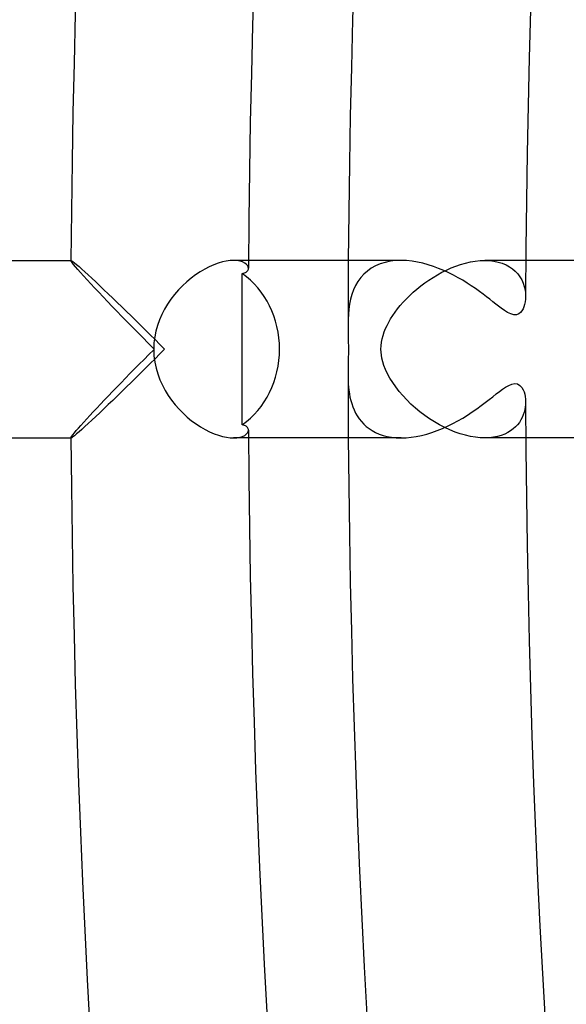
# Model space of a CAD drawing. Header units: millimetres. Extents: x -310 to 310, y -273 to 273.
# Tile 11 of 76: x -271 to -259, y -15 to 7. Entities that reach past the tile are written whole.
import ezdxf

# ---------------------------------------------------------------- set-up
doc = ezdxf.new("R2010")
doc.units = ezdxf.units.MM
doc.layers.add('HIDDEN', color=7, linetype='Continuous')
doc.layers.add('THICK', color=7, linetype='Continuous')

msp = doc.modelspace()

# ---------------------------------------------------------------- linework, layer by layer
at = {"layer": 'HIDDEN'}
for p, q in [((-269.993, 1.997), (-269.993, 1.998)), ((-269.993, 1.998), (-269.992, 1.998)), ((-269.992, 1.999), (-269.991, 2)), ((-269.992, 1.998), (-269.992, 1.999)), ((-269.991, 2), (-269.99, 2)), ((-269.99, 2), (-269.989, 2)), ((-266.33, 2), (-266.408, 1.997)), ((-265.993, 2), (-266.332, 2)), ((-266.252, 1.996), (-266.33, 2)), ((-262.551, 2), (-262.676, 1.995)), ((-260.775, 1.996), (-260.668, 2)), ((-260.668, 2), (-260.563, 1.996)), ((-259.742, 2), (-260.668, 2)), ((-269.986, 1.98), (-269.993, 1.997)), ((-269.967, 1.952), (-269.986, 1.98)), ((-269.935, 1.911), (-269.967, 1.952)), ((-269.893, 1.859), (-269.935, 1.911)), ((-269.84, 1.798), (-269.893, 1.859)), ((-269.778, 1.728), (-269.84, 1.798)), ((-266.979, 1.806), (-267.082, 1.746)), ((-266.876, 1.859), (-266.979, 1.806)), ((-266.774, 1.904), (-266.876, 1.859)), ((-266.676, 1.94), (-266.774, 1.904)), ((-266.581, 1.967), (-266.676, 1.94)), ((-266.492, 1.986), (-266.581, 1.967)), ((-266.408, 1.997), (-266.492, 1.986)), ((-266.184, 1.984), (-266.252, 1.996)), ((-266.126, 1.966), (-266.184, 1.984)), ((-266.078, 1.942), (-266.126, 1.966)), ((-266.041, 1.915), (-266.078, 1.942)), ((-266.015, 1.885), (-266.041, 1.915)), ((-265.999, 1.854), (-266.015, 1.885)), ((-265.994, 1.822), (-265.999, 1.854)), ((-263.224, 1.823), (-263.312, 1.761)), ((-263.129, 1.877), (-263.224, 1.823)), ((-263.025, 1.921), (-263.129, 1.877)), ((-262.914, 1.956), (-263.025, 1.921)), ((-262.798, 1.981), (-262.914, 1.956)), ((-262.676, 1.995), (-262.798, 1.981)), ((-261.634, 1.733), (-261.531, 1.784)), ((-261.531, 1.784), (-261.426, 1.831)), ((-261.426, 1.831), (-261.319, 1.873)), ((-261.319, 1.873), (-261.211, 1.91)), ((-261.211, 1.91), (-261.102, 1.941)), ((-261.102, 1.941), (-260.992, 1.966)), ((-260.992, 1.966), (-260.883, 1.985)), ((-260.883, 1.985), (-260.775, 1.996)), ((-260.563, 1.996), (-260.461, 1.984)), ((-260.461, 1.984), (-260.364, 1.964)), ((-260.364, 1.964), (-260.273, 1.936)), ((-260.273, 1.936), (-260.189, 1.9)), ((-260.189, 1.9), (-260.112, 1.858)), ((-260.112, 1.858), (-260.042, 1.81)), ((-260.042, 1.81), (-259.98, 1.755)), ((-269.708, 1.65), (-269.778, 1.728)), ((-269.631, 1.566), (-269.708, 1.65)), ((-269.548, 1.476), (-269.631, 1.566)), ((-267.286, 1.601), (-267.385, 1.518)), ((-267.185, 1.677), (-267.286, 1.601)), ((-267.082, 1.746), (-267.185, 1.677)), ((-263.462, 1.613), (-263.525, 1.528)), ((-263.391, 1.691), (-263.462, 1.613)), ((-263.312, 1.761), (-263.391, 1.691)), ((-262.021, 1.493), (-261.928, 1.557)), ((-261.928, 1.557), (-261.833, 1.619)), ((-261.833, 1.619), (-261.735, 1.678)), ((-261.735, 1.678), (-261.634, 1.733)), ((-259.98, 1.755), (-259.924, 1.696)), ((-259.924, 1.696), (-259.876, 1.631)), ((-259.876, 1.631), (-259.836, 1.563)), ((-259.836, 1.563), (-259.803, 1.491)), ((-269.46, 1.381), (-269.548, 1.476)), ((-269.366, 1.282), (-269.46, 1.381)), ((-267.572, 1.334), (-267.658, 1.234)), ((-267.481, 1.429), (-267.572, 1.334)), ((-267.385, 1.518), (-267.481, 1.429)), ((-263.625, 1.339), (-263.663, 1.236)), ((-263.579, 1.437), (-263.625, 1.339)), ((-263.525, 1.528), (-263.579, 1.437)), ((-262.279, 1.283), (-262.196, 1.355)), ((-262.196, 1.355), (-262.11, 1.425)), ((-262.11, 1.425), (-262.021, 1.493)), ((-259.803, 1.491), (-259.778, 1.416)), ((-259.778, 1.416), (-259.761, 1.34)), ((-259.761, 1.34), (-259.75, 1.264)), ((-269.269, 1.179), (-269.366, 1.282)), ((-269.168, 1.073), (-269.269, 1.179)), ((-267.74, 1.128), (-267.815, 1.018)), ((-267.658, 1.234), (-267.74, 1.128)), ((-263.693, 1.128), (-263.716, 1.016)), ((-263.663, 1.236), (-263.693, 1.128)), ((-262.505, 1.058), (-262.434, 1.134)), ((-262.434, 1.134), (-262.358, 1.21)), ((-262.358, 1.21), (-262.279, 1.283)), ((-259.75, 1.264), (-259.747, 1.189)), ((-269.064, 0.965), (-269.168, 1.073)), ((-268.957, 0.854), (-269.064, 0.965)), ((-267.883, 0.903), (-267.945, 0.784)), ((-267.815, 1.018), (-267.883, 0.903)), ((-263.732, 0.903), (-263.742, 0.789)), ((-263.716, 1.016), (-263.732, 0.903)), ((-262.69, 0.831), (-262.633, 0.907)), ((-262.633, 0.907), (-262.571, 0.983)), ((-262.571, 0.983), (-262.505, 1.058)), ((-268.846, 0.74), (-268.957, 0.854)), ((-268.732, 0.623), (-268.846, 0.74)), ((-267.945, 0.784), (-267.998, 0.661)), ((-263.747, 0.675), (-263.749, 0.561)), ((-263.742, 0.789), (-263.747, 0.675)), ((-262.831, 0.61), (-262.789, 0.683)), ((-262.789, 0.683), (-262.742, 0.757)), ((-262.742, 0.757), (-262.69, 0.831)), ((-268.616, 0.503), (-268.732, 0.623)), ((-268.497, 0.382), (-268.616, 0.503)), ((-268.044, 0.535), (-268.08, 0.406)), ((-267.998, 0.661), (-268.044, 0.535)), ((-263.749, 0.561), (-263.749, 0.491)), ((-263.749, 0.491), (-263.748, 0.423)), ((-262.934, 0.388), (-262.903, 0.464)), ((-262.903, 0.464), (-262.869, 0.537)), ((-262.869, 0.537), (-262.831, 0.61)), ((-268.375, 0.26), (-268.497, 0.382)), ((-268.253, 0.136), (-268.375, 0.26)), ((-268.106, 0.275), (-268.122, 0.143)), ((-268.08, 0.406), (-268.106, 0.275)), ((-263.748, 0.423), (-263.747, 0.357)), ((-263.747, 0.357), (-263.746, 0.296)), ((-263.746, 0.296), (-263.744, 0.238)), ((-263.744, 0.238), (-263.743, 0.185)), ((-262.995, 0.155), (-262.98, 0.233)), ((-262.98, 0.233), (-262.959, 0.311)), ((-262.959, 0.311), (-262.934, 0.388)), ((-268.128, 0.011), (-268.253, 0.136)), ((-268.122, 0.143), (-268.128, 0.011)), ((-263.743, 0.185), (-263.743, 0.135)), ((-263.743, 0.135), (-263.742, 0.088)), ((-263.742, 0.088), (-263.742, 0.044)), ((-263.742, 0.044), (-263.741, 0)), ((-263.741, 0), (-263.742, -0.057)), ((-263.007, 0), (-263.004, 0.077)), ((-263.004, 0.077), (-262.995, 0.155)), ((-268.346, -0.23), (-268.238, -0.121)), ((-268.238, -0.121), (-268.128, -0.011)), ((-268.128, -0.011), (-268.122, -0.15)), ((-268.122, -0.15), (-268.104, -0.289)), ((-263.743, -0.173), (-263.744, -0.23)), ((-263.742, -0.115), (-263.743, -0.173)), ((-263.742, -0.057), (-263.742, -0.115)), ((-263.005, -0.065), (-263.007, 0)), ((-262.998, -0.131), (-263.005, -0.065)), ((-262.987, -0.203), (-262.998, -0.131)), ((-262.968, -0.282), (-262.987, -0.203)), ((-268.559, -0.446), (-268.453, -0.338)), ((-268.453, -0.338), (-268.346, -0.23)), ((-268.104, -0.289), (-268.075, -0.427)), ((-268.075, -0.427), (-268.036, -0.559)), ((-263.748, -0.401), (-263.749, -0.455)), ((-263.747, -0.345), (-263.748, -0.401)), ((-263.745, -0.288), (-263.747, -0.345)), ((-263.744, -0.23), (-263.745, -0.288)), ((-262.941, -0.368), (-262.968, -0.282)), ((-262.905, -0.461), (-262.941, -0.368)), ((-268.864, -0.758), (-268.764, -0.656)), ((-268.764, -0.656), (-268.663, -0.551)), ((-268.663, -0.551), (-268.559, -0.446)), ((-268.036, -0.559), (-267.988, -0.688)), ((-263.749, -0.455), (-263.749, -0.509)), ((-263.749, -0.509), (-263.749, -0.561)), ((-263.749, -0.561), (-263.749, -0.632)), ((-263.749, -0.632), (-263.747, -0.705)), ((-262.859, -0.558), (-262.905, -0.461)), ((-262.805, -0.656), (-262.859, -0.558)), ((-262.743, -0.754), (-262.805, -0.656)), ((-269.056, -0.956), (-268.961, -0.858)), ((-268.961, -0.858), (-268.864, -0.758)), ((-267.988, -0.688), (-267.932, -0.811)), ((-267.932, -0.811), (-267.869, -0.929)), ((-263.747, -0.705), (-263.743, -0.778)), ((-263.743, -0.778), (-263.737, -0.853)), ((-263.737, -0.853), (-263.729, -0.927)), ((-262.674, -0.852), (-262.743, -0.754)), ((-262.598, -0.95), (-262.674, -0.852)), ((-269.237, -1.145), (-269.148, -1.052)), ((-269.148, -1.052), (-269.056, -0.956)), ((-267.869, -0.929), (-267.8, -1.041)), ((-267.8, -1.041), (-267.724, -1.149)), ((-263.729, -0.927), (-263.719, -1.003)), ((-263.719, -1.003), (-263.705, -1.078)), ((-263.705, -1.078), (-263.687, -1.153)), ((-262.515, -1.047), (-262.598, -0.95)), ((-262.426, -1.142), (-262.515, -1.047)), ((-269.489, -1.412), (-269.408, -1.326)), ((-269.408, -1.326), (-269.324, -1.237)), ((-269.324, -1.237), (-269.237, -1.145)), ((-267.724, -1.149), (-267.643, -1.252)), ((-267.643, -1.252), (-267.557, -1.351)), ((-263.687, -1.153), (-263.666, -1.227)), ((-263.666, -1.227), (-263.641, -1.299)), ((-263.641, -1.299), (-263.611, -1.37)), ((-262.331, -1.236), (-262.426, -1.142)), ((-262.231, -1.326), (-262.331, -1.236)), ((-262.128, -1.411), (-262.231, -1.326)), ((-259.755, -1.303), (-259.765, -1.362)), ((-259.749, -1.246), (-259.755, -1.303)), ((-259.747, -1.189), (-259.749, -1.246)), ((-269.638, -1.573), (-269.565, -1.494)), ((-269.565, -1.494), (-269.489, -1.412)), ((-267.557, -1.351), (-267.466, -1.443)), ((-267.466, -1.443), (-267.371, -1.531)), ((-267.371, -1.531), (-267.273, -1.611)), ((-263.611, -1.37), (-263.578, -1.438)), ((-263.578, -1.438), (-263.54, -1.504)), ((-263.54, -1.504), (-263.497, -1.568)), ((-262.021, -1.492), (-262.128, -1.411)), ((-261.911, -1.569), (-262.021, -1.492)), ((-259.824, -1.538), (-259.853, -1.594)), ((-259.799, -1.48), (-259.824, -1.538)), ((-259.78, -1.422), (-259.799, -1.48)), ((-259.765, -1.362), (-259.78, -1.422)), ((-269.823, -1.779), (-269.767, -1.716)), ((-269.767, -1.716), (-269.705, -1.647)), ((-269.705, -1.647), (-269.638, -1.573)), ((-267.273, -1.611), (-267.174, -1.685)), ((-267.174, -1.685), (-267.072, -1.752)), ((-267.072, -1.752), (-266.97, -1.811)), ((-263.497, -1.568), (-263.449, -1.628)), ((-263.449, -1.628), (-263.396, -1.686)), ((-263.396, -1.686), (-263.338, -1.74)), ((-263.338, -1.74), (-263.274, -1.79)), ((-261.799, -1.64), (-261.911, -1.569)), ((-261.685, -1.706), (-261.799, -1.64)), ((-261.57, -1.766), (-261.685, -1.706)), ((-261.454, -1.819), (-261.57, -1.766)), ((-259.975, -1.751), (-260.027, -1.797)), ((-259.929, -1.701), (-259.975, -1.751)), ((-259.888, -1.649), (-259.929, -1.701)), ((-259.853, -1.594), (-259.888, -1.649)), ((-269.993, -1.997), (-269.988, -1.983)), ((-269.993, -1.998), (-269.993, -1.997)), ((-269.988, -1.983), (-269.973, -1.96)), ((-269.973, -1.96), (-269.948, -1.927)), ((-269.948, -1.927), (-269.914, -1.885)), ((-269.914, -1.885), (-269.873, -1.836)), ((-269.873, -1.836), (-269.823, -1.779)), ((-266.97, -1.811), (-266.868, -1.863)), ((-266.868, -1.863), (-266.768, -1.906)), ((-266.768, -1.906), (-266.671, -1.941)), ((-266.671, -1.941), (-266.578, -1.968)), ((-266.578, -1.968), (-266.489, -1.986)), ((-266.489, -1.986), (-266.406, -1.997)), ((-266.406, -1.997), (-266.33, -2)), ((-266.33, -2), (-266.253, -1.996)), ((-266.253, -1.996), (-266.184, -1.984)), ((-266.184, -1.984), (-266.126, -1.966)), ((-266.126, -1.966), (-266.078, -1.942)), ((-266.078, -1.942), (-266.041, -1.915)), ((-266.041, -1.915), (-266.015, -1.885)), ((-266.015, -1.885), (-265.999, -1.854)), ((-265.999, -1.854), (-265.994, -1.822)), ((-263.274, -1.79), (-263.204, -1.836)), ((-263.204, -1.836), (-263.129, -1.877)), ((-263.129, -1.877), (-263.047, -1.913)), ((-263.047, -1.913), (-262.96, -1.943)), ((-262.96, -1.943), (-262.866, -1.967)), ((-262.866, -1.967), (-262.767, -1.985)), ((-262.767, -1.985), (-262.662, -1.996)), ((-262.662, -1.996), (-262.552, -2)), ((-261.337, -1.867), (-261.454, -1.819)), ((-261.22, -1.907), (-261.337, -1.867)), ((-261.104, -1.941), (-261.22, -1.907)), ((-260.989, -1.967), (-261.104, -1.941)), ((-260.878, -1.985), (-260.989, -1.967)), ((-260.771, -1.996), (-260.878, -1.985)), ((-260.667, -2), (-260.771, -1.996)), ((-260.565, -1.996), (-260.667, -2)), ((-260.469, -1.985), (-260.565, -1.996)), ((-260.379, -1.967), (-260.469, -1.985)), ((-260.296, -1.943), (-260.379, -1.967)), ((-260.219, -1.914), (-260.296, -1.943)), ((-260.149, -1.879), (-260.219, -1.914)), ((-260.085, -1.84), (-260.149, -1.879)), ((-260.027, -1.797), (-260.085, -1.84)), ((-269.992, -1.998), (-269.993, -1.998)), ((-269.992, -1.999), (-269.992, -1.998)), ((-269.991, -2), (-269.992, -1.999)), ((-269.99, -2), (-269.991, -2)), ((-269.989, -2), (-269.99, -2)), ((-265.992, -2), (-266.331, -2)), ((-259.742, -2), (-260.668, -2))]:
    msp.add_line(p, q, dxfattribs=at)
for start, end in [(179.56555, 179.87821), (180.12179, 180.43445)]:
    msp.add_arc((0, 0), 263.75, start, end, dxfattribs=at)
for start_param, end_param in [(-1.576199, -1.570796), (-1.570796, -1.565394)]:
    msp.add_ellipse((-266.894, 0), major_axis=(0, -2), ratio=0.617267, start_param=start_param, end_param=end_param, dxfattribs=at)
at = {"layer": 'THICK'}
for p, q in [((-302, 2), (-269.989, 2)), ((-269.989, 2), (-269.974, 1.994)), ((-262.551, 2), (-265.993, 2)), ((-262.43, 1.996), (-262.551, 2)), ((-257.214, 2), (-259.742, 2)), ((-269.974, 1.994), (-269.949, 1.977)), ((-269.949, 1.977), (-269.912, 1.949)), ((-269.912, 1.949), (-269.866, 1.911)), ((-269.866, 1.911), (-269.811, 1.863)), ((-269.811, 1.863), (-269.748, 1.807)), ((-269.748, 1.807), (-269.678, 1.744)), ((-266.016, 1.763), (-266.006, 1.777)), ((-266.006, 1.777), (-265.999, 1.792)), ((-265.999, 1.792), (-265.995, 1.807)), ((-265.995, 1.807), (-265.994, 1.822)), ((-262.307, 1.983), (-262.43, 1.996)), ((-262.184, 1.963), (-262.307, 1.983)), ((-262.062, 1.937), (-262.184, 1.963)), ((-261.942, 1.904), (-262.062, 1.937)), ((-261.823, 1.865), (-261.942, 1.904)), ((-261.707, 1.822), (-261.823, 1.865)), ((-261.593, 1.774), (-261.707, 1.822)), ((-269.678, 1.744), (-269.602, 1.674)), ((-269.602, 1.674), (-269.52, 1.598)), ((-269.52, 1.598), (-269.433, 1.517)), ((-266.134, 1.418), (-266.133, 1.704)), ((-266.133, 1.704), (-266.107, 1.711)), ((-266.107, 1.711), (-266.083, 1.718)), ((-266.083, 1.718), (-266.062, 1.728)), ((-266.062, 1.728), (-266.044, 1.738)), ((-266.044, 1.738), (-266.029, 1.75)), ((-266.029, 1.75), (-266.016, 1.763)), ((-261.481, 1.723), (-261.593, 1.774)), ((-261.373, 1.668), (-261.481, 1.723)), ((-261.268, 1.611), (-261.373, 1.668)), ((-261.165, 1.552), (-261.268, 1.611)), ((-269.433, 1.517), (-269.343, 1.431)), ((-269.343, 1.431), (-269.249, 1.341)), ((-269.249, 1.341), (-269.152, 1.249)), ((-266.136, 1.133), (-266.134, 1.418)), ((-261.066, 1.491), (-261.165, 1.552)), ((-260.971, 1.428), (-261.066, 1.491)), ((-260.879, 1.365), (-260.971, 1.428)), ((-260.79, 1.302), (-260.879, 1.365)), ((-269.152, 1.249), (-269.053, 1.153)), ((-269.053, 1.153), (-268.951, 1.055)), ((-266.136, 0.849), (-266.136, 1.133)), ((-260.707, 1.241), (-260.79, 1.302)), ((-260.629, 1.181), (-260.707, 1.241)), ((-260.555, 1.124), (-260.629, 1.181)), ((-260.485, 1.069), (-260.555, 1.124)), ((-259.75, 1.126), (-259.758, 1.066)), ((-259.747, 1.189), (-259.75, 1.126)), ((-268.951, 1.055), (-268.848, 0.955)), ((-268.848, 0.955), (-268.744, 0.852)), ((-260.42, 1.018), (-260.485, 1.069)), ((-260.359, 0.971), (-260.42, 1.018)), ((-260.296, 0.925), (-260.359, 0.971)), ((-260.226, 0.875), (-260.296, 0.925)), ((-259.805, 0.911), (-259.83, 0.868)), ((-259.785, 0.958), (-259.805, 0.911)), ((-259.769, 1.01), (-259.785, 0.958)), ((-259.758, 1.066), (-259.769, 1.01)), ((-268.744, 0.852), (-268.638, 0.749)), ((-268.638, 0.749), (-268.531, 0.644)), ((-266.137, 0.565), (-266.136, 0.849)), ((-260.152, 0.829), (-260.226, 0.875)), ((-260.079, 0.795), (-260.152, 0.829)), ((-260.012, 0.777), (-260.079, 0.795)), ((-259.953, 0.778), (-260.012, 0.777)), ((-259.903, 0.797), (-259.953, 0.778)), ((-259.862, 0.829), (-259.903, 0.797)), ((-259.83, 0.868), (-259.862, 0.829)), ((-268.531, 0.644), (-268.424, 0.538)), ((-268.424, 0.538), (-268.316, 0.431)), ((-266.137, 0.282), (-266.137, 0.565)), ((-268.316, 0.431), (-268.207, 0.324)), ((-268.207, 0.324), (-268.099, 0.216)), ((-266.138, 0), (-266.137, 0.282)), ((-268.099, 0.216), (-267.991, 0.108)), ((-267.991, 0.108), (-267.883, 0)), ((-267.883, 0), (-267.991, -0.108)), ((-268.099, -0.216), (-268.207, -0.324)), ((-267.991, -0.108), (-268.099, -0.216)), ((-266.137, -0.282), (-266.138, 0)), ((-268.316, -0.431), (-268.424, -0.538)), ((-268.207, -0.324), (-268.316, -0.431)), ((-266.137, -0.565), (-266.137, -0.282)), ((-268.531, -0.644), (-268.638, -0.749)), ((-268.424, -0.538), (-268.531, -0.644)), ((-266.136, -0.849), (-266.137, -0.565)), ((-268.744, -0.852), (-268.848, -0.955)), ((-268.638, -0.749), (-268.744, -0.852)), ((-266.136, -1.133), (-266.136, -0.849)), ((-260.267, -0.904), (-260.2, -0.858)), ((-260.2, -0.858), (-260.129, -0.817)), ((-260.129, -0.817), (-260.059, -0.788)), ((-260.059, -0.788), (-259.992, -0.775)), ((-259.992, -0.775), (-259.93, -0.784)), ((-259.93, -0.784), (-259.877, -0.815)), ((-259.877, -0.815), (-259.835, -0.861)), ((-259.835, -0.861), (-259.804, -0.913)), ((-268.951, -1.055), (-269.053, -1.153)), ((-268.848, -0.955), (-268.951, -1.055)), ((-260.569, -1.134), (-260.486, -1.07)), ((-260.486, -1.07), (-260.408, -1.009)), ((-260.408, -1.009), (-260.335, -0.953)), ((-260.335, -0.953), (-260.267, -0.904)), ((-259.804, -0.913), (-259.783, -0.964)), ((-259.783, -0.964), (-259.768, -1.014)), ((-259.768, -1.014), (-259.757, -1.069)), ((-259.757, -1.069), (-259.75, -1.128)), ((-269.152, -1.249), (-269.249, -1.341)), ((-269.053, -1.153), (-269.152, -1.249)), ((-266.134, -1.418), (-266.136, -1.133)), ((-260.847, -1.343), (-260.75, -1.272)), ((-260.75, -1.272), (-260.657, -1.202)), ((-260.657, -1.202), (-260.569, -1.134)), ((-259.75, -1.128), (-259.747, -1.189)), ((-269.433, -1.517), (-269.52, -1.598)), ((-269.343, -1.431), (-269.433, -1.517)), ((-269.249, -1.341), (-269.343, -1.431)), ((-266.133, -1.704), (-266.134, -1.418)), ((-261.276, -1.616), (-261.165, -1.551)), ((-261.165, -1.551), (-261.056, -1.484)), ((-261.056, -1.484), (-260.95, -1.414)), ((-260.95, -1.414), (-260.847, -1.343)), ((-269.678, -1.744), (-269.748, -1.807)), ((-269.602, -1.674), (-269.678, -1.744)), ((-269.52, -1.598), (-269.602, -1.674)), ((-266.107, -1.711), (-266.133, -1.704)), ((-266.083, -1.718), (-266.107, -1.711)), ((-266.062, -1.728), (-266.083, -1.718)), ((-266.044, -1.738), (-266.062, -1.728)), ((-266.029, -1.75), (-266.044, -1.738)), ((-266.016, -1.763), (-266.029, -1.75)), ((-266.006, -1.777), (-266.016, -1.763)), ((-261.621, -1.786), (-261.504, -1.734)), ((-261.504, -1.734), (-261.389, -1.677)), ((-261.389, -1.677), (-261.276, -1.616)), ((-269.974, -1.994), (-269.989, -2)), ((-269.949, -1.977), (-269.974, -1.994)), ((-269.912, -1.949), (-269.949, -1.977)), ((-269.866, -1.911), (-269.912, -1.949)), ((-269.811, -1.863), (-269.866, -1.911)), ((-269.748, -1.807), (-269.811, -1.863)), ((-265.999, -1.792), (-266.006, -1.777)), ((-265.995, -1.807), (-265.999, -1.792)), ((-265.994, -1.822), (-265.995, -1.807)), ((-262.552, -2), (-262.442, -1.997)), ((-262.442, -1.997), (-262.329, -1.986)), ((-262.329, -1.986), (-262.213, -1.969)), ((-262.213, -1.969), (-262.094, -1.944)), ((-262.094, -1.944), (-261.976, -1.914)), ((-261.976, -1.914), (-261.857, -1.877)), ((-261.857, -1.877), (-261.739, -1.834)), ((-261.739, -1.834), (-261.621, -1.786)), ((-302, -2), (-269.989, -2)), ((-262.551, -2), (-265.992, -2)), ((-257.214, -2), (-259.742, -2))]:
    msp.add_line(p, q, dxfattribs=at)
for radius, start, end in [(270, 120.42444, 179.57557), (266, 120.39253, 179.60749), (263.75, 120.43447, 179.56555), (259.75, 120.26235, 179.73766), (259.75, 180.26234, 239.73765), (266, 180.39251, 239.60747), (270, 180.42443, 239.57556), (263.75, 180.43445, 239.56553)]:
    msp.add_arc((0, 0), radius, start, end, dxfattribs=at)
for start_param, end_param in [(-1.570796, -0.550705), (-2.590887, -1.570796)]:
    msp.add_ellipse((-267.056, 0), major_axis=(0, 2), ratio=0.88148, start_param=start_param, end_param=end_param, dxfattribs=at)

doc.saveas('drawing.dxf')
